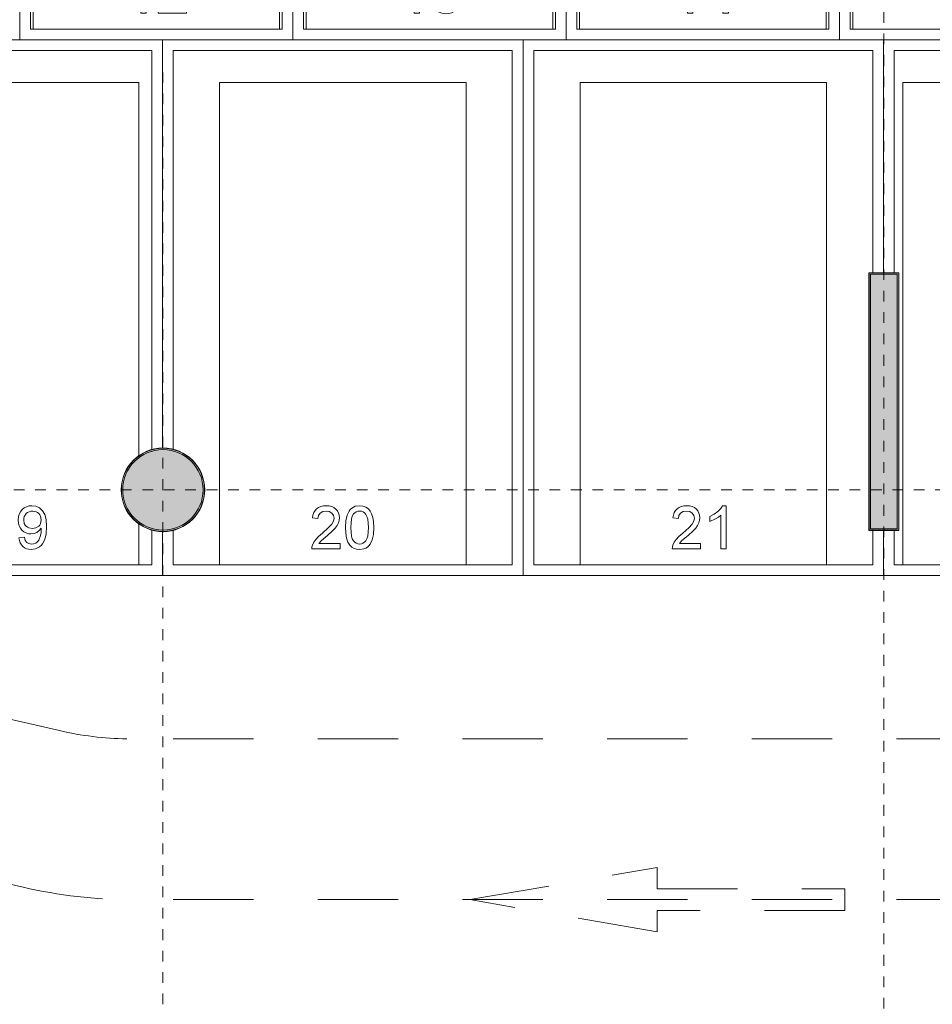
# Model space of a CAD drawing. Header units: millimetres. Extents: x 4.1 to 90.4, y -1.2 to 68.4.
# Tile 9 of 256: x 32 to 40.5, y 17.2 to 26.4. Entities that reach past the tile are written whole.
import ezdxf

# ---------------------------------------------------------------- set-up
doc = ezdxf.new("R2010")
doc.units = ezdxf.units.MM
for name, pattern in [('Dash Dot 3_16_', [0.007938, 0.004763, -0.001587, 0, -0.001587]), ('DASHEDX2', [38.1, 25.4, -12.7]), ('JIS_02_0.7', [1.35, 0.75, -0.6])]:
    doc.linetypes.add(name, pattern=pattern)
doc.layers.add('A-DETL', color=94, linetype='Continuous', lineweight=5, true_color=0x00a600)
for name, color, linetype, lineweight in [('A-WALL', 7, 'Continuous', 5), ('A-WALL-PATT', 7, 'Continuous', 13), ('C-PRKG', 7, 'Continuous', 5), ('I-WALL', 7, 'Continuous', 5), ('S-COLS', 7, 'Continuous', 5), ('S-GRID', 7, 'Continuous', 9)]:
    doc.layers.add(name, color=color, linetype=linetype, lineweight=lineweight)

# ---------------------------------------------------------------- blocks, each defined once
blk = doc.blocks.new('MUC-ENT-EXE-GOE-M3D-TZN-TNV-V21 _Principe Piscine_-D_rvt-1-MUC-LAG-PRO-PLA-ARC-TZN-SS01-AP04B-04RP Maçonnerie')
at = {"layer": 'A-WALL-PATT', "lineweight": 5, "true_color": 0x808080}
blk.add_hatch(color=8, dxfattribs=at).paths.add_polyline_path([(-195.5792, 49.4985), (-195.5792, 51.8747), (-195.8292, 51.8747), (-195.8292, 49.4985), (-195.5849, 49.4985)])
at = {"layer": 'S-COLS', "lineweight": 5, "true_color": 0x808080}
blk.add_hatch(color=8, dxfattribs=at).paths.add_polyline_path([(-202.4322, 49.4885), (-202.3671, 49.4942), (-202.3039, 49.5111), (-202.2447, 49.5388), (-202.1911, 49.5763), (-202.1449, 49.6225), (-202.1074, 49.676), (-202.0798, 49.7353), (-202.0629, 49.7984), (-202.0572, 49.8635), (-202.0629, 49.9286), (-202.0798, 49.9918), (-202.1074, 50.051), (-202.1449, 50.1046), (-202.1911, 50.1508), (-202.2447, 50.1883), (-202.3039, 50.2159), (-202.3671, 50.2328), (-202.4322, 50.2385), (-202.4973, 50.2328), (-202.5604, 50.2159), (-202.6197, 50.1883), (-202.6732, 50.1508), (-202.7194, 50.1046), (-202.7569, 50.051), (-202.7846, 49.9918), (-202.8018, 49.9254), (-202.8072, 49.8635), (-202.8015, 49.7984), (-202.7846, 49.7353), (-202.7569, 49.676), (-202.7194, 49.6225), (-202.6732, 49.5763), (-202.6197, 49.5388), (-202.5604, 49.5111), (-202.4973, 49.4942)])
at = {"layer": 'A-WALL', "lineweight": 15}
for p, q in [((-195.8292, 51.8747), (-195.8292, 49.4985)), ((-195.5792, 51.8747), (-195.8292, 51.8747)), ((-195.5792, 49.4985), (-195.5792, 51.8747)), ((-195.8292, 49.4985), (-195.5792, 49.4985))]:
    blk.add_line(p, q, dxfattribs=at)
at = {"layer": 'S-COLS', "color": 7, "lineweight": 15}
for start, end in [(90, 270), (270, 90)]:
    blk.add_arc((-202.4322, 49.8635), 0.375, start, end, dxfattribs=at)
at = {"layer": 'S-GRID', "color": 8, "linetype": 'Dash Dot 3_16_', "true_color": 0x808080}
for p, q in [((-195.7042, 62.5221), (-195.7042, 35.6618)), ((-202.4322, 35.6618), (-202.4322, 53.7598)), ((-231.0244, 49.8635), (-169.5571, 49.8635))]:
    blk.add_line(p, q, dxfattribs=at)
blk = doc.blocks.new('LAG-G2020-PARKING-PLACE PARKING - LAG-G2020-PARKING-PLACE PARKING A-9482594-MUC-LAG-PRO-PLA-ARC-TZN-SS01-AP04B-04RP Maçonnerie')
at = {"layer": 'C-PRKG', "color": 9, "true_color": 0xc0c0c0}
for p, q in [((-2.215, 1.275), (-2.7, 1.275)), ((-2.7, 1.275), (-2.7, -1.275)), ((-1.815, 1.275), (-1.835, 1.275)), ((2.3, 1.275), (-0.585, 1.275)), ((2.3, -1.275), (2.3, 1.275)), ((-2.6, -1.175), (-2.6, 1.175)), ((-2.6, 1.175), (-2.215, 1.175)), ((-1.835, 1.175), (-1.815, 1.175)), ((-0.585, 1.175), (2.2, 1.175)), ((2.2, 1.175), (2.2, -1.175)), ((1.7602, 0.2763), (1.7373, 0.2742)), ((1.7842, 0.274), (1.7602, 0.2763)), ((1.9998, 0.2825), (1.9998, 0.0853)), ((2.05, 0.2825), (1.9998, 0.2825)), ((2.05, 0.0188), (2.05, 0.2825)), ((1.6562, 0.2041), (1.6502, 0.1802)), ((1.6663, 0.2251), (1.6562, 0.2041)), ((1.6804, 0.2431), (1.6663, 0.2251)), ((1.6974, 0.2576), (1.6804, 0.2431)), ((1.7164, 0.268), (1.6974, 0.2576)), ((1.7031, 0.182), (1.7172, 0.2056)), ((1.7373, 0.2742), (1.7164, 0.268)), ((1.7172, 0.2056), (1.7381, 0.2209)), ((1.7381, 0.2209), (1.7632, 0.226)), ((1.7632, 0.226), (1.7913, 0.2206)), ((1.8078, 0.2673), (1.7842, 0.274)), ((1.7913, 0.2206), (1.8201, 0.2043)), ((1.8318, 0.2554), (1.8078, 0.2673)), ((1.8201, 0.2043), (1.8557, 0.1718)), ((1.8571, 0.2377), (1.8318, 0.2554)), ((1.8872, 0.2093), (1.8571, 0.2377)), ((1.9259, 0.1657), (1.8872, 0.2093)), ((1.6502, 0.1802), (1.6482, 0.1532)), ((1.6482, 0.1532), (1.65, 0.1266)), ((1.65, 0.1266), (1.6554, 0.1027)), ((1.6554, 0.1027), (1.6645, 0.0817)), ((1.6984, 0.1522), (1.7031, 0.182)), ((1.703, 0.1208), (1.6984, 0.1522)), ((1.7167, 0.0965), (1.703, 0.1208)), ((1.7386, 0.0808), (1.7167, 0.0965)), ((1.8557, 0.1718), (1.9038, 0.1176)), ((1.9038, 0.1176), (1.9346, 0.081)), ((1.9742, 0.1079), (1.9259, 0.1657)), ((1.9998, 0.0853), (1.9742, 0.1079)), ((1.6645, 0.0817), (1.6771, 0.0636)), ((1.6771, 0.0636), (1.6932, 0.0487)), ((1.6932, 0.0487), (1.7126, 0.0373)), ((1.7126, 0.0373), (1.7353, 0.0294)), ((1.7353, 0.0294), (1.7612, 0.0251)), ((1.7675, 0.0753), (1.7386, 0.0808)), ((1.7612, 0.0251), (1.7675, 0.0753)), ((1.9346, 0.081), (1.9621, 0.0547)), ((1.9621, 0.0547), (1.9883, 0.0366)), ((1.9883, 0.0366), (2.0154, 0.0242)), ((2.0154, 0.0242), (2.0323, 0.0199)), ((2.0323, 0.0199), (2.05, 0.0188)), ((2.05, -0.0942), (1.6482, -0.0942)), ((1.6482, -0.0942), (1.6482, -0.1266)), ((1.6482, -0.1266), (1.6745, -0.1443)), ((1.6745, -0.1443), (1.7016, -0.1712)), ((1.7016, -0.1712), (1.7272, -0.2054)), ((1.7538, -0.1654), (1.7369, -0.1444)), ((1.7369, -0.1444), (2.05, -0.1444)), ((1.7708, -0.192), (1.7538, -0.1654)), ((2.05, -0.1444), (2.05, -0.0942)), ((1.7272, -0.2054), (1.7486, -0.2449)), ((1.7486, -0.2449), (1.7961, -0.2449)), ((1.7961, -0.2449), (1.7708, -0.192)), ((2.2, -1.175), (-2.6, -1.175)), ((-2.7, -1.275), (2.3, -1.275))]:
    blk.add_line(p, q, dxfattribs=at)
at = {"layer": 'C-PRKG', "linetype": 'DASHEDX2'}
for p, q in [((-2.3, -1.15), (-2.3, 1.15)), ((-2.3, 1.15), (-2.215, 1.15)), ((-1.835, 1.15), (-1.815, 1.15)), ((-0.585, 1.15), (2.2, 1.15)), ((2.2, 1.15), (2.2, -1.15)), ((2.2, -1.15), (-2.3, -1.15))]:
    blk.add_line(p, q, dxfattribs=at)
blk = doc.blocks.new('LAG-G2020-PARKING-PLACE PARKING - LAG-G2020-PARKING-PLACE PARKING A-9482595-MUC-LAG-PRO-PLA-ARC-TZN-SS01-AP04B-04RP Maçonnerie')
at = {"layer": 'C-PRKG', "color": 9, "true_color": 0xc0c0c0}
for p, q in [((2.3, 1.275), (-2.7, 1.275)), ((-2.7, 1.275), (-2.7, -1.275)), ((2.3, -1.275), (2.3, 1.275)), ((-2.6, -1.175), (-2.6, 1.175)), ((-2.6, 1.175), (2.2, 1.175)), ((2.2, 1.175), (2.2, -1.175)), ((1.8936, 0.284), (1.8642, 0.2696)), ((1.9295, 0.2888), (1.8936, 0.284)), ((1.955, 0.2864), (1.9295, 0.2888)), ((1.9785, 0.2792), (1.955, 0.2864)), ((1.9999, 0.2672), (1.9785, 0.2792)), ((1.6516, 0.1839), (1.6482, 0.1524)), ((1.662, 0.2129), (1.6516, 0.1839)), ((1.6783, 0.2374), (1.662, 0.2129)), ((1.6996, 0.2553), (1.6783, 0.2374)), ((1.7242, 0.2663), (1.6996, 0.2553)), ((1.7023, 0.1804), (1.714, 0.2014)), ((1.714, 0.2014), (1.7315, 0.2152)), ((1.7503, 0.27), (1.7242, 0.2663)), ((1.7315, 0.2152), (1.7532, 0.2197)), ((1.7746, 0.2665), (1.7503, 0.27)), ((1.7532, 0.2197), (1.7672, 0.2182)), ((1.7672, 0.2182), (1.7793, 0.2134)), ((1.7966, 0.256), (1.7746, 0.2665)), ((1.7793, 0.2134), (1.7894, 0.2055)), ((1.7894, 0.2055), (1.7976, 0.1944)), ((1.8154, 0.2388), (1.7966, 0.256)), ((1.7976, 0.1944), (1.8084, 0.1675)), ((1.8299, 0.2148), (1.8154, 0.2388)), ((1.8426, 0.2463), (1.8299, 0.2148)), ((1.8642, 0.2696), (1.8426, 0.2463)), ((1.8562, 0.159), (1.8613, 0.1906)), ((1.8613, 0.1906), (1.8767, 0.2161)), ((1.8767, 0.2161), (1.9, 0.233)), ((1.9, 0.233), (1.9286, 0.2386)), ((1.9286, 0.2386), (1.9589, 0.2329)), ((1.9589, 0.2329), (1.9838, 0.2159)), ((1.9838, 0.2159), (1.9935, 0.2036)), ((1.9935, 0.2036), (2.0005, 0.1893)), ((2.0194, 0.2504), (1.9999, 0.2672)), ((2.0005, 0.1893), (2.0061, 0.1549)), ((2.0355, 0.2299), (2.0194, 0.2504)), ((2.0471, 0.2068), (2.0355, 0.2299)), ((2.054, 0.1812), (2.0471, 0.2068)), ((1.6482, 0.1524), (1.6499, 0.1294)), ((1.6499, 0.1294), (1.6552, 0.1085)), ((1.6552, 0.1085), (1.6639, 0.0895)), ((1.6984, 0.1541), (1.7023, 0.1804)), ((1.7023, 0.1278), (1.6984, 0.1541)), ((1.7141, 0.1062), (1.7023, 0.1278)), ((1.7337, 0.0905), (1.7141, 0.1062)), ((1.8084, 0.1675), (1.812, 0.1374)), ((1.812, 0.1374), (1.8114, 0.1294)), ((1.8114, 0.1294), (1.8616, 0.1238)), ((1.8616, 0.1238), (1.8562, 0.159)), ((1.9899, 0.1031), (1.9686, 0.0866)), ((2.002, 0.1256), (1.9899, 0.1031)), ((2.0061, 0.1549), (2.002, 0.1256)), ((2.0386, 0.0837), (2.0484, 0.1046)), ((2.0484, 0.1046), (2.0543, 0.1277)), ((2.0563, 0.1531), (2.054, 0.1812)), ((2.0543, 0.1277), (2.0563, 0.1531)), ((1.6639, 0.0895), (1.6761, 0.0725)), ((1.6761, 0.0725), (1.6915, 0.0579)), ((1.6915, 0.0579), (1.7098, 0.0462)), ((1.7098, 0.0462), (1.7309, 0.0373)), ((1.7309, 0.0373), (1.7549, 0.0314)), ((1.7612, 0.0816), (1.7337, 0.0905)), ((1.7549, 0.0314), (1.7612, 0.0816)), ((1.9686, 0.0866), (1.937, 0.0753)), ((1.937, 0.0753), (1.9433, 0.0251)), ((1.9433, 0.0251), (1.9671, 0.0294)), ((1.9671, 0.0294), (1.9887, 0.0375)), ((1.9887, 0.0375), (2.0079, 0.0494)), ((2.0079, 0.0494), (2.0248, 0.065)), ((2.0248, 0.065), (2.0386, 0.0837)), ((2.05, -0.0942), (1.6482, -0.0942)), ((1.6482, -0.0942), (1.6482, -0.1266)), ((1.6482, -0.1266), (1.6745, -0.1443)), ((1.6745, -0.1443), (1.7016, -0.1712)), ((1.7016, -0.1712), (1.7272, -0.2054)), ((1.7538, -0.1654), (1.7369, -0.1444)), ((1.7369, -0.1444), (2.05, -0.1444)), ((1.7708, -0.192), (1.7538, -0.1654)), ((2.05, -0.1444), (2.05, -0.0942)), ((1.7272, -0.2054), (1.7486, -0.2449)), ((1.7486, -0.2449), (1.7961, -0.2449)), ((1.7961, -0.2449), (1.7708, -0.192)), ((-2.215, -1.175), (-2.6, -1.175)), ((-1.815, -1.175), (-1.835, -1.175)), ((2.2, -1.175), (-0.585, -1.175)), ((-2.7, -1.275), (-2.215, -1.275)), ((-1.835, -1.275), (-1.815, -1.275)), ((-0.585, -1.275), (2.3, -1.275))]:
    blk.add_line(p, q, dxfattribs=at)
at = {"layer": 'C-PRKG', "linetype": 'DASHEDX2'}
for p, q in [((-2.3, -1.15), (-2.3, 1.15)), ((-2.3, 1.15), (2.2, 1.15)), ((2.2, 1.15), (2.2, -1.15)), ((-2.215, -1.15), (-2.3, -1.15)), ((-1.815, -1.15), (-1.835, -1.15)), ((2.2, -1.15), (-0.585, -1.15))]:
    blk.add_line(p, q, dxfattribs=at)
blk = doc.blocks.new('LAG-G2020-PARKING-PLACE PARKING - LAG-G2020-PARKING-PLACE PARKING A-9482596-MUC-LAG-PRO-PLA-ARC-TZN-SS01-AP04B-04RP Maçonnerie')
at = {"layer": 'C-PRKG', "color": 9, "true_color": 0xc0c0c0}
for p, q in [((-2.215, 1.275), (-2.7, 1.275)), ((-2.7, 1.275), (-2.7, -1.275)), ((-1.815, 1.275), (-1.835, 1.275)), ((2.3, 1.275), (-0.585, 1.275)), ((2.3, -1.275), (2.3, 1.275)), ((-2.6, -1.175), (-2.6, 1.175)), ((-2.6, 1.175), (-2.215, 1.175)), ((-1.835, 1.175), (-1.815, 1.175)), ((-0.585, 1.175), (2.2, 1.175)), ((2.2, 1.175), (2.2, -1.175)), ((1.9558, 0.2888), (1.9056, 0.2888)), ((1.9056, 0.2888), (1.9056, 0.2386)), ((1.9558, 0.2386), (1.9558, 0.2888)), ((1.9056, 0.2386), (1.6545, 0.2386)), ((1.6545, 0.2386), (1.6545, 0.2009)), ((1.6545, 0.2009), (1.9056, 0.0063)), ((1.9056, 0.0681), (1.7504, 0.1884)), ((1.7504, 0.1884), (1.9056, 0.1884)), ((1.9056, 0.1884), (1.9056, 0.0681)), ((2.05, 0.2386), (1.9558, 0.2386)), ((1.9558, 0.0063), (1.9558, 0.1884)), ((1.9558, 0.1884), (2.05, 0.1884)), ((2.05, 0.1884), (2.05, 0.2386)), ((1.9056, 0.0063), (1.9558, 0.0063)), ((2.05, -0.0942), (1.6482, -0.0942)), ((1.6482, -0.0942), (1.6482, -0.1266)), ((1.6482, -0.1266), (1.6745, -0.1443)), ((1.6745, -0.1443), (1.7016, -0.1712)), ((1.7016, -0.1712), (1.7272, -0.2054)), ((1.7538, -0.1654), (1.7369, -0.1444)), ((1.7369, -0.1444), (2.05, -0.1444)), ((1.7708, -0.192), (1.7538, -0.1654)), ((2.05, -0.1444), (2.05, -0.0942)), ((1.7272, -0.2054), (1.7486, -0.2449)), ((1.7486, -0.2449), (1.7961, -0.2449)), ((1.7961, -0.2449), (1.7708, -0.192)), ((2.2, -1.175), (-2.6, -1.175)), ((-2.7, -1.275), (2.3, -1.275))]:
    blk.add_line(p, q, dxfattribs=at)
at = {"layer": 'C-PRKG', "linetype": 'DASHEDX2'}
for p, q in [((-2.3, -1.15), (-2.3, 1.15)), ((-2.3, 1.15), (-2.215, 1.15)), ((-1.835, 1.15), (-1.815, 1.15)), ((-0.585, 1.15), (2.2, 1.15)), ((2.2, 1.15), (2.2, -1.15)), ((2.2, -1.15), (-2.3, -1.15))]:
    blk.add_line(p, q, dxfattribs=at)
blk = doc.blocks.new('LAG-G2020-PARKING-PLACE PARKING - LAG-G2020-PARKING-PLACE PARKING A-9482597-MUC-LAG-PRO-PLA-ARC-TZN-SS01-AP04B-04RP Maçonnerie')
at = {"layer": 'C-PRKG', "color": 9, "true_color": 0xc0c0c0}
for p, q in [((2.3, 1.275), (-2.7, 1.275)), ((-2.7, 1.275), (-2.7, -1.275)), ((2.3, -1.275), (2.3, 1.275)), ((-2.6, -1.175), (-2.6, 1.175)), ((-2.6, 1.175), (2.2, 1.175)), ((2.2, 1.175), (2.2, -1.175)), ((1.8635, 0.2801), (1.8416, 0.2691)), ((1.8879, 0.2866), (1.8635, 0.2801)), ((1.9149, 0.2888), (1.8879, 0.2866)), ((1.9409, 0.2868), (1.9149, 0.2888)), ((1.9651, 0.2809), (1.9409, 0.2868)), ((1.9875, 0.2711), (1.9651, 0.2809)), ((1.7047, 0.27), (1.6545, 0.27)), ((1.6545, 0.27), (1.6545, 0.0753)), ((1.7047, 0.116), (1.7047, 0.27)), ((1.7886, 0.1924), (1.7863, 0.168)), ((1.7953, 0.2149), (1.7886, 0.1924)), ((1.8066, 0.2354), (1.7953, 0.2149)), ((1.8223, 0.2538), (1.8066, 0.2354)), ((1.8416, 0.2691), (1.8223, 0.2538)), ((1.8365, 0.1539), (1.842, 0.1911)), ((1.842, 0.1911), (1.8488, 0.2057)), ((1.8488, 0.2057), (1.8584, 0.2175)), ((1.8584, 0.2175), (1.8703, 0.2267)), ((1.8703, 0.2267), (1.8843, 0.2333)), ((1.8843, 0.2333), (1.9181, 0.2386)), ((1.9181, 0.2386), (1.9539, 0.233)), ((1.9539, 0.233), (1.9689, 0.2259)), ((1.9689, 0.2259), (1.982, 0.2161)), ((1.982, 0.2161), (1.9925, 0.2038)), ((2.0081, 0.2573), (1.9875, 0.2711)), ((1.9925, 0.2038), (2, 0.1891)), ((2, 0.1891), (2.0045, 0.1723)), ((2.0292, 0.2365), (2.0081, 0.2573)), ((2.0442, 0.2121), (2.0292, 0.2365)), ((2.0533, 0.1843), (2.0442, 0.2121)), ((2.0563, 0.1529), (2.0533, 0.1843)), ((1.8153, 0.0945), (1.7047, 0.116)), ((1.7863, 0.168), (1.7881, 0.1489)), ((1.7881, 0.1489), (1.7936, 0.1304)), ((1.7936, 0.1304), (1.8026, 0.1122)), ((1.8026, 0.1122), (1.8153, 0.0945)), ((1.8387, 0.1296), (1.8365, 0.1539)), ((1.8453, 0.1098), (1.8387, 0.1296)), ((1.8553, 0.0941), (1.8453, 0.1098)), ((1.8679, 0.0816), (1.8553, 0.0941)), ((1.9887, 0.1007), (1.9671, 0.0846)), ((2.0017, 0.1235), (1.9887, 0.1007)), ((2.0061, 0.1531), (2.0017, 0.1235)), ((2.0045, 0.1723), (2.0061, 0.1531)), ((2.0389, 0.0827), (2.0485, 0.1036)), ((2.0485, 0.1036), (2.0543, 0.127)), ((2.0543, 0.127), (2.0563, 0.1529)), ((1.6545, 0.0753), (1.8616, 0.0314)), ((1.8616, 0.0314), (1.8679, 0.0816)), ((1.9671, 0.0846), (1.937, 0.0753)), ((1.937, 0.0753), (1.9433, 0.0251)), ((1.9433, 0.0251), (1.9676, 0.0294)), ((1.9676, 0.0294), (1.9893, 0.0374)), ((1.9893, 0.0374), (2.0086, 0.049)), ((2.0086, 0.049), (2.0253, 0.0643)), ((2.0253, 0.0643), (2.0389, 0.0827)), ((2.05, -0.0942), (1.6482, -0.0942)), ((1.6482, -0.0942), (1.6482, -0.1266)), ((1.6482, -0.1266), (1.6745, -0.1443)), ((1.6745, -0.1443), (1.7016, -0.1712)), ((1.7016, -0.1712), (1.7272, -0.2054)), ((1.7538, -0.1654), (1.7369, -0.1444)), ((1.7369, -0.1444), (2.05, -0.1444)), ((1.7708, -0.192), (1.7538, -0.1654)), ((2.05, -0.1444), (2.05, -0.0942)), ((1.7272, -0.2054), (1.7486, -0.2449)), ((1.7486, -0.2449), (1.7961, -0.2449)), ((1.7961, -0.2449), (1.7708, -0.192)), ((-2.215, -1.175), (-2.6, -1.175)), ((-1.815, -1.175), (-1.835, -1.175)), ((2.2, -1.175), (-0.585, -1.175)), ((-2.7, -1.275), (-2.215, -1.275)), ((-1.835, -1.275), (-1.815, -1.275)), ((-0.585, -1.275), (2.3, -1.275))]:
    blk.add_line(p, q, dxfattribs=at)
at = {"layer": 'C-PRKG', "linetype": 'DASHEDX2'}
for p, q in [((-2.3, -1.15), (-2.3, 1.15)), ((-2.3, 1.15), (2.2, 1.15)), ((2.2, 1.15), (2.2, -1.15)), ((-2.215, -1.15), (-2.3, -1.15)), ((-1.815, -1.15), (-1.835, -1.15)), ((2.2, -1.15), (-0.585, -1.15))]:
    blk.add_line(p, q, dxfattribs=at)
blk = doc.blocks.new('LAG-G2020-PARKING-PLACE PARKING - LAG-G2020-PARKING-PLACE PARKING A-9482601-MUC-LAG-PRO-PLA-ARC-TZN-SS01-AP04B-04RP Maçonnerie')
at = {"layer": 'C-PRKG', "color": 9, "true_color": 0xc0c0c0}
for p, q in [((1.1103, 1.371), (-2.7, 1.371)), ((-2.7, 1.371), (-2.7, -1.371)), ((2.3, 1.371), (1.8897, 1.371)), ((2.3, -1.371), (2.3, 1.371)), ((-2.6, -1.271), (-2.6, 1.271)), ((-2.6, 1.271), (1.1256, 1.271)), ((1.8744, 1.271), (2.2, 1.271)), ((2.2, 1.271), (2.2, -1.271)), ((1.7765, 0.2846), (1.729, 0.272)), ((1.8414, 0.2888), (1.7765, 0.2846)), ((1.9102, 0.2846), (1.8414, 0.2888)), ((1.9634, 0.272), (1.9102, 0.2846)), ((1.6534, 0.1886), (1.6482, 0.1512)), ((1.6692, 0.2227), (1.6534, 0.1886)), ((1.6946, 0.2513), (1.6692, 0.2227)), ((1.729, 0.272), (1.6946, 0.2513)), ((1.6984, 0.1593), (1.704, 0.1917)), ((1.704, 0.1917), (1.7109, 0.2052)), ((1.7109, 0.2052), (1.7207, 0.2169)), ((1.7207, 0.2169), (1.7328, 0.2264)), ((1.7328, 0.2264), (1.7469, 0.2332)), ((1.7469, 0.2332), (1.7809, 0.2386)), ((1.7809, 0.2386), (1.8147, 0.2329)), ((1.8147, 0.2329), (1.8285, 0.2258)), ((1.8285, 0.2258), (1.8402, 0.2159)), ((1.8402, 0.2159), (1.8563, 0.19)), ((1.8563, 0.19), (1.8616, 0.1579)), ((1.8592, 0.2386), (1.869, 0.2389)), ((1.8804, 0.2212), (1.8592, 0.2386)), ((1.869, 0.2389), (1.8989, 0.2371)), ((1.8973, 0.1984), (1.8804, 0.2212)), ((1.9082, 0.1719), (1.8973, 0.1984)), ((1.8989, 0.2371), (1.9273, 0.2316)), ((1.9273, 0.2316), (1.9709, 0.2152)), ((2.0034, 0.2512), (1.9634, 0.272)), ((1.9709, 0.2152), (1.9853, 0.2037)), ((1.9853, 0.2037), (1.9965, 0.1876)), ((1.9965, 0.1876), (2.0037, 0.1683)), ((2.0193, 0.2377), (2.0034, 0.2512)), ((2.0325, 0.2222), (2.0193, 0.2377)), ((2.0429, 0.2049), (2.0325, 0.2222)), ((2.0503, 0.1862), (2.0429, 0.2049)), ((2.0563, 0.1446), (2.0503, 0.1862)), ((1.6482, 0.1512), (1.6505, 0.1252)), ((1.6505, 0.1252), (1.6574, 0.1016)), ((1.6574, 0.1016), (1.6689, 0.0802)), ((1.6999, 0.1417), (1.6984, 0.1593)), ((1.7044, 0.1258), (1.6999, 0.1417)), ((1.7119, 0.1115), (1.7044, 0.1258)), ((1.7224, 0.0989), (1.7119, 0.1115)), ((1.7353, 0.0886), (1.7224, 0.0989)), ((1.8402, 0.0976), (1.8287, 0.0879)), ((1.8496, 0.1097), (1.8402, 0.0976)), ((1.8563, 0.1238), (1.8496, 0.1097)), ((1.8616, 0.1579), (1.8563, 0.1238)), ((1.8918, 0.0775), (1.9029, 0.0975)), ((1.9029, 0.0975), (1.9096, 0.1195)), ((1.9119, 0.1433), (1.9082, 0.1719)), ((1.9096, 0.1195), (1.9119, 0.1433)), ((1.9912, 0.1042), (1.9718, 0.0902)), ((2.0023, 0.1232), (1.9912, 0.1042)), ((2.0061, 0.147), (2.0023, 0.1232)), ((2.0037, 0.1683), (2.0061, 0.147)), ((2.0405, 0.0834), (2.0493, 0.1017)), ((2.0493, 0.1017), (2.0545, 0.122)), ((2.0545, 0.122), (2.0563, 0.1446)), ((1.6689, 0.0802), (1.685, 0.0611)), ((1.685, 0.0611), (1.7048, 0.0453)), ((1.7048, 0.0453), (1.7276, 0.0341)), ((1.7276, 0.0341), (1.7534, 0.0274)), ((1.7499, 0.0812), (1.7353, 0.0886)), ((1.7663, 0.0768), (1.7499, 0.0812)), ((1.7534, 0.0274), (1.7821, 0.0251)), ((1.7845, 0.0753), (1.7663, 0.0768)), ((1.7821, 0.0251), (1.8099, 0.0273)), ((1.8156, 0.0809), (1.7845, 0.0753)), ((1.8099, 0.0273), (1.8348, 0.0337)), ((1.8287, 0.0879), (1.8156, 0.0809)), ((1.8348, 0.0337), (1.8569, 0.0444)), ((1.8569, 0.0444), (1.8762, 0.0594)), ((1.8762, 0.0594), (1.8918, 0.0775)), ((1.9718, 0.0902), (1.9433, 0.0816)), ((1.9433, 0.0816), (1.9495, 0.0314)), ((1.9495, 0.0314), (1.9735, 0.0359)), ((1.9735, 0.0359), (1.9946, 0.0434)), ((1.9946, 0.0434), (2.0128, 0.0539)), ((2.0128, 0.0539), (2.0283, 0.0674)), ((2.0283, 0.0674), (2.0405, 0.0834)), ((2.05, -0.0942), (1.6482, -0.0942)), ((1.6482, -0.0942), (1.6482, -0.1266)), ((1.6482, -0.1266), (1.6745, -0.1443)), ((1.6745, -0.1443), (1.7016, -0.1712)), ((1.7016, -0.1712), (1.7272, -0.2054)), ((1.7538, -0.1654), (1.7369, -0.1444)), ((1.7369, -0.1444), (2.05, -0.1444)), ((1.7708, -0.192), (1.7538, -0.1654)), ((2.05, -0.1444), (2.05, -0.0942)), ((1.7272, -0.2054), (1.7486, -0.2449)), ((1.7486, -0.2449), (1.7961, -0.2449)), ((1.7961, -0.2449), (1.7708, -0.192)), ((2.2, -1.271), (-2.6, -1.271)), ((-2.7, -1.371), (2.3, -1.371))]:
    blk.add_line(p, q, dxfattribs=at)
at = {"layer": 'C-PRKG', "linetype": 'DASHEDX2'}
for p, q in [((-2.3, -1.15), (-2.3, 1.15)), ((-2.3, 1.15), (1.1832, 1.15)), ((1.8168, 1.15), (2.2, 1.15)), ((2.2, 1.15), (2.2, -1.15)), ((2.2, -1.15), (-2.3, -1.15))]:
    blk.add_line(p, q, dxfattribs=at)
blk = doc.blocks.new('LAG-G2020-PARKING-PLACE PARKING - LAG-G2020-PARKING-PLACE PARKING A-9482611-MUC-LAG-PRO-PLA-ARC-TZN-SS01-AP04B-04RP Maçonnerie')
at = {"layer": 'C-PRKG', "color": 9, "true_color": 0xc0c0c0}
for p, q in [((2.3, 1.329), (-2.7, 1.329)), ((-2.7, 1.329), (-2.7, -1.329)), ((2.3, -1.329), (2.3, 1.329)), ((-2.6, -1.229), (-2.6, 1.229)), ((-2.6, 1.229), (2.2, 1.229)), ((2.2, 1.229), (2.2, -1.229)), ((1.7602, 0.2763), (1.7373, 0.2742)), ((1.7842, 0.274), (1.7602, 0.2763)), ((1.9998, 0.2825), (1.9998, 0.0853)), ((2.05, 0.2825), (1.9998, 0.2825)), ((2.05, 0.0188), (2.05, 0.2825)), ((1.6562, 0.2041), (1.6502, 0.1802)), ((1.6663, 0.2251), (1.6562, 0.2041)), ((1.6804, 0.2431), (1.6663, 0.2251)), ((1.6974, 0.2576), (1.6804, 0.2431)), ((1.7164, 0.268), (1.6974, 0.2576)), ((1.7031, 0.182), (1.7172, 0.2056)), ((1.7373, 0.2742), (1.7164, 0.268)), ((1.7172, 0.2056), (1.7381, 0.2209)), ((1.7381, 0.2209), (1.7632, 0.226)), ((1.7632, 0.226), (1.7913, 0.2206)), ((1.8078, 0.2673), (1.7842, 0.274)), ((1.7913, 0.2206), (1.8201, 0.2043)), ((1.8318, 0.2554), (1.8078, 0.2673)), ((1.8201, 0.2043), (1.8557, 0.1718)), ((1.8571, 0.2377), (1.8318, 0.2554)), ((1.8872, 0.2093), (1.8571, 0.2377)), ((1.9259, 0.1657), (1.8872, 0.2093)), ((1.6502, 0.1802), (1.6482, 0.1532)), ((1.6482, 0.1532), (1.65, 0.1266)), ((1.65, 0.1266), (1.6554, 0.1027)), ((1.6554, 0.1027), (1.6645, 0.0817)), ((1.6984, 0.1522), (1.7031, 0.182)), ((1.703, 0.1208), (1.6984, 0.1522)), ((1.7167, 0.0965), (1.703, 0.1208)), ((1.7386, 0.0808), (1.7167, 0.0965)), ((1.8557, 0.1718), (1.9038, 0.1176)), ((1.9038, 0.1176), (1.9346, 0.081)), ((1.9742, 0.1079), (1.9259, 0.1657)), ((1.9998, 0.0853), (1.9742, 0.1079)), ((1.6645, 0.0817), (1.6771, 0.0636)), ((1.6771, 0.0636), (1.6932, 0.0487)), ((1.6932, 0.0487), (1.7126, 0.0373)), ((1.7126, 0.0373), (1.7353, 0.0294)), ((1.7353, 0.0294), (1.7612, 0.0251)), ((1.7675, 0.0753), (1.7386, 0.0808)), ((1.7612, 0.0251), (1.7675, 0.0753)), ((1.9346, 0.081), (1.9621, 0.0547)), ((1.9621, 0.0547), (1.9883, 0.0366)), ((1.9883, 0.0366), (2.0154, 0.0242)), ((2.0154, 0.0242), (2.0323, 0.0199)), ((2.0323, 0.0199), (2.05, 0.0188)), ((1.6663, -0.0825), (1.6562, -0.1035)), ((1.6804, -0.0645), (1.6663, -0.0825)), ((1.6974, -0.05), (1.6804, -0.0645)), ((1.7164, -0.0397), (1.6974, -0.05)), ((1.7373, -0.0335), (1.7164, -0.0397)), ((1.7172, -0.1021), (1.7381, -0.0867)), ((1.7602, -0.0314), (1.7373, -0.0335)), ((1.7381, -0.0867), (1.7632, -0.0816)), ((1.7842, -0.0336), (1.7602, -0.0314)), ((1.7632, -0.0816), (1.7913, -0.087)), ((1.8078, -0.0403), (1.7842, -0.0336)), ((1.7913, -0.087), (1.8201, -0.1033)), ((1.8318, -0.0522), (1.8078, -0.0403)), ((1.8571, -0.07), (1.8318, -0.0522)), ((1.8872, -0.0984), (1.8571, -0.07)), ((1.9998, -0.0251), (1.9998, -0.2224)), ((2.05, -0.0251), (1.9998, -0.0251)), ((2.05, -0.2888), (2.05, -0.0251)), ((1.6502, -0.1275), (1.6482, -0.1544)), ((1.6482, -0.1544), (1.65, -0.1811)), ((1.65, -0.1811), (1.6554, -0.2049)), ((1.6562, -0.1035), (1.6502, -0.1275)), ((1.6984, -0.1555), (1.7031, -0.1257)), ((1.703, -0.1868), (1.6984, -0.1555)), ((1.7031, -0.1257), (1.7172, -0.1021)), ((1.8201, -0.1033), (1.8557, -0.1358)), ((1.8557, -0.1358), (1.9038, -0.19)), ((1.9259, -0.142), (1.8872, -0.0984)), ((1.9742, -0.1997), (1.9259, -0.142)), ((1.6554, -0.2049), (1.6645, -0.2259)), ((1.6645, -0.2259), (1.6771, -0.244)), ((1.6771, -0.244), (1.6932, -0.259)), ((1.6932, -0.259), (1.7126, -0.2704)), ((1.7167, -0.2112), (1.703, -0.1868)), ((1.7126, -0.2704), (1.7353, -0.2782)), ((1.7386, -0.2269), (1.7167, -0.2112)), ((1.7675, -0.2323), (1.7386, -0.2269)), ((1.7612, -0.2825), (1.7675, -0.2323)), ((1.9038, -0.19), (1.9346, -0.2267)), ((1.9346, -0.2267), (1.9621, -0.2529)), ((1.9621, -0.2529), (1.9883, -0.271)), ((1.9998, -0.2224), (1.9742, -0.1997)), ((1.9883, -0.271), (2.0154, -0.2834)), ((1.7353, -0.2782), (1.7612, -0.2825)), ((2.0154, -0.2834), (2.0323, -0.2877)), ((2.0323, -0.2877), (2.05, -0.2888)), ((-0.5262, -1.229), (-2.6, -1.229)), ((2.2, -1.229), (1.8798, -1.229)), ((-2.7, -1.329), (-0.5262, -1.329)), ((1.88, -1.329), (2.3, -1.329))]:
    blk.add_line(p, q, dxfattribs=at)
at = {"layer": 'C-PRKG', "linetype": 'DASHEDX2'}
for p, q in [((-2.3, -1.15), (-2.3, 1.15)), ((-2.3, 1.15), (2.2, 1.15)), ((2.2, 1.15), (2.2, -1.15)), ((2.2, -1.15), (-2.3, -1.15))]:
    blk.add_line(p, q, dxfattribs=at)
blk = doc.blocks.new('LAG-G2020-PARKING-PLACE PARKING - LAG-G2020-PARKING-PLACE PARKING A-9482697-MUC-LAG-PRO-PLA-ARC-TZN-SS01-AP04B-04RP Maçonnerie')
at = {"layer": 'C-PRKG', "color": 9, "true_color": 0xc0c0c0}
for p, q in [((-0.5262, 1.682), (-2.7, 1.682)), ((-2.7, 1.682), (-2.7, -1.682)), ((2.3, 1.682), (1.88, 1.682)), ((2.3, -1.682), (2.3, 1.682)), ((-2.6, -1.582), (-2.6, 1.582)), ((-2.6, 1.582), (-0.5262, 1.582)), ((1.88, 1.582), (2.2, 1.582)), ((2.2, 1.582), (2.2, -1.582)), ((2.05, 0.2135), (1.6482, 0.2135)), ((1.6482, 0.2135), (1.6482, 0.1811)), ((2.05, 0.1632), (2.05, 0.2135)), ((1.6482, 0.1811), (1.6745, 0.1634)), ((1.6745, 0.1634), (1.7016, 0.1364)), ((1.7016, 0.1364), (1.7272, 0.1022)), ((1.7272, 0.1022), (1.7486, 0.0628)), ((1.7538, 0.1423), (1.7369, 0.1632)), ((1.7369, 0.1632), (2.05, 0.1632)), ((1.7708, 0.1157), (1.7538, 0.1423)), ((1.7961, 0.0628), (1.7708, 0.1157)), ((1.7486, 0.0628), (1.7961, 0.0628)), ((1.6663, -0.0825), (1.6562, -0.1035)), ((1.6804, -0.0645), (1.6663, -0.0825)), ((1.6974, -0.05), (1.6804, -0.0645)), ((1.7164, -0.0397), (1.6974, -0.05)), ((1.7373, -0.0335), (1.7164, -0.0397)), ((1.7172, -0.1021), (1.7381, -0.0867)), ((1.7602, -0.0314), (1.7373, -0.0335)), ((1.7381, -0.0867), (1.7632, -0.0816)), ((1.7842, -0.0336), (1.7602, -0.0314)), ((1.7632, -0.0816), (1.7913, -0.087)), ((1.8078, -0.0403), (1.7842, -0.0336)), ((1.7913, -0.087), (1.8201, -0.1033)), ((1.8318, -0.0522), (1.8078, -0.0403)), ((1.8571, -0.07), (1.8318, -0.0522)), ((1.8872, -0.0984), (1.8571, -0.07)), ((1.9998, -0.0251), (1.9998, -0.2224)), ((2.05, -0.0251), (1.9998, -0.0251)), ((2.05, -0.2888), (2.05, -0.0251)), ((1.6502, -0.1275), (1.6482, -0.1544)), ((1.6482, -0.1544), (1.65, -0.1811)), ((1.65, -0.1811), (1.6554, -0.2049)), ((1.6562, -0.1035), (1.6502, -0.1275)), ((1.6984, -0.1555), (1.7031, -0.1257)), ((1.703, -0.1868), (1.6984, -0.1555)), ((1.7031, -0.1257), (1.7172, -0.1021)), ((1.8201, -0.1033), (1.8557, -0.1358)), ((1.8557, -0.1358), (1.9038, -0.19)), ((1.9259, -0.142), (1.8872, -0.0984)), ((1.9742, -0.1997), (1.9259, -0.142)), ((1.6554, -0.2049), (1.6645, -0.2259)), ((1.6645, -0.2259), (1.6771, -0.244)), ((1.6771, -0.244), (1.6932, -0.259)), ((1.6932, -0.259), (1.7126, -0.2704)), ((1.7167, -0.2112), (1.703, -0.1868)), ((1.7126, -0.2704), (1.7353, -0.2782)), ((1.7386, -0.2269), (1.7167, -0.2112)), ((1.7675, -0.2323), (1.7386, -0.2269)), ((1.7612, -0.2825), (1.7675, -0.2323)), ((1.9038, -0.19), (1.9346, -0.2267)), ((1.9346, -0.2267), (1.9621, -0.2529)), ((1.9621, -0.2529), (1.9883, -0.271)), ((1.9998, -0.2224), (1.9742, -0.1997)), ((1.9883, -0.271), (2.0154, -0.2834)), ((1.7353, -0.2782), (1.7612, -0.2825)), ((2.0154, -0.2834), (2.0323, -0.2877)), ((2.0323, -0.2877), (2.05, -0.2888)), ((2.2, -1.582), (-2.6, -1.582)), ((-2.7, -1.682), (2.3, -1.682))]:
    blk.add_line(p, q, dxfattribs=at)
at = {"layer": 'C-PRKG', "linetype": 'DASHEDX2'}
for p, q in [((-2.3, -1.15), (-2.3, 1.15)), ((-2.3, 1.15), (2.2, 1.15)), ((2.2, 1.15), (2.2, -1.15)), ((2.2, -1.15), (-2.3, -1.15))]:
    blk.add_line(p, q, dxfattribs=at)
blk = doc.blocks.new('LAG-G2020-PARKING-PLACE PARKING - LAG-G2020-PARKING-PLACE PARKING A-9482656-MUC-LAG-PRO-PLA-ARC-TZN-SS01-AP04B-04RP Maçonnerie')
at = {"layer": 'C-PRKG', "color": 9, "true_color": 0xc0c0c0}
for p, q in [((2.3, 1.682), (-2.7, 1.682)), ((-2.7, 1.682), (-2.7, -1.682)), ((2.3, -1.682), (2.3, 1.682)), ((-2.6, -1.582), (-2.6, 1.582)), ((-2.6, 1.582), (2.2, 1.582)), ((2.2, 1.582), (2.2, -1.582)), ((1.7579, 0.2797), (1.7255, 0.2692)), ((1.799, 0.2865), (1.7579, 0.2797)), ((1.8523, 0.2888), (1.799, 0.2865)), ((1.9163, 0.2852), (1.8523, 0.2888)), ((1.9674, 0.2742), (1.9163, 0.2852)), ((1.6514, 0.1879), (1.6482, 0.157)), ((1.6611, 0.2156), (1.6514, 0.1879)), ((1.6769, 0.2388), (1.6611, 0.2156)), ((1.6985, 0.2561), (1.6769, 0.2388)), ((1.7255, 0.2692), (1.6985, 0.2561)), ((1.7003, 0.1738), (1.706, 0.1896)), ((1.706, 0.1896), (1.7156, 0.2036)), ((1.7156, 0.2036), (1.7289, 0.2158)), ((1.7289, 0.2158), (1.7481, 0.2258)), ((1.7481, 0.2258), (1.775, 0.2329)), ((1.775, 0.2329), (1.8097, 0.2372)), ((1.8097, 0.2372), (1.8522, 0.2386)), ((1.8522, 0.2386), (1.8958, 0.2371)), ((1.8958, 0.2371), (1.9311, 0.2327)), ((1.9311, 0.2327), (1.9581, 0.2253)), ((1.9581, 0.2253), (1.9769, 0.215)), ((2.0065, 0.256), (1.9674, 0.2742)), ((1.9769, 0.215), (1.9896, 0.2026)), ((1.9896, 0.2026), (1.9988, 0.1887)), ((1.9988, 0.1887), (2.0042, 0.1735)), ((2.0218, 0.2441), (2.0065, 0.256)), ((2.0343, 0.2305), (2.0218, 0.2441)), ((2.0439, 0.215), (2.0343, 0.2305)), ((2.0508, 0.1976), (2.0439, 0.215)), ((2.0563, 0.157), (2.0508, 0.1976)), ((1.6482, 0.157), (1.6536, 0.1166)), ((1.6536, 0.1166), (1.6605, 0.0992)), ((1.6605, 0.0992), (1.6701, 0.0837)), ((1.6984, 0.1564), (1.7003, 0.1738)), ((1.7001, 0.1399), (1.6984, 0.1564)), ((1.7051, 0.1249), (1.7001, 0.1399)), ((1.7135, 0.1115), (1.7051, 0.1249)), ((1.7253, 0.0997), (1.7135, 0.1115)), ((1.7461, 0.089), (1.7253, 0.0997)), ((1.977, 0.0989), (1.9583, 0.0886)), ((1.9897, 0.1113), (1.977, 0.0989)), ((1.9988, 0.1252), (1.9897, 0.1113)), ((2.0042, 0.1404), (1.9988, 0.1252)), ((2.0042, 0.1735), (2.0061, 0.157)), ((2.0061, 0.157), (2.0042, 0.1404)), ((2.0348, 0.0834), (2.0467, 0.1048)), ((2.0467, 0.1048), (2.0539, 0.1293)), ((2.0539, 0.1293), (2.0563, 0.157)), ((1.6701, 0.0837), (1.6824, 0.0701)), ((1.6824, 0.0701), (1.6977, 0.0582)), ((1.6977, 0.0582), (1.7367, 0.0399)), ((1.7367, 0.0399), (1.788, 0.0288)), ((1.7742, 0.0814), (1.7461, 0.089)), ((1.8096, 0.0769), (1.7742, 0.0814)), ((1.788, 0.0288), (1.8523, 0.0251)), ((1.8522, 0.0753), (1.8096, 0.0769)), ((1.8959, 0.0768), (1.8522, 0.0753)), ((1.8523, 0.0251), (1.9049, 0.0276)), ((1.9312, 0.0812), (1.8959, 0.0768)), ((1.9049, 0.0276), (1.9501, 0.0351)), ((1.9583, 0.0886), (1.9312, 0.0812)), ((1.9501, 0.0351), (1.9878, 0.0476)), ((1.9878, 0.0476), (2.018, 0.0651)), ((2.018, 0.0651), (2.0348, 0.0834)), ((1.6663, -0.0825), (1.6562, -0.1035)), ((1.6804, -0.0645), (1.6663, -0.0825)), ((1.6974, -0.05), (1.6804, -0.0645)), ((1.7164, -0.0397), (1.6974, -0.05)), ((1.7373, -0.0335), (1.7164, -0.0397)), ((1.7172, -0.1021), (1.7381, -0.0867)), ((1.7602, -0.0314), (1.7373, -0.0335)), ((1.7381, -0.0867), (1.7632, -0.0816)), ((1.7842, -0.0336), (1.7602, -0.0314)), ((1.7632, -0.0816), (1.7913, -0.087)), ((1.8078, -0.0403), (1.7842, -0.0336)), ((1.7913, -0.087), (1.8201, -0.1033)), ((1.8318, -0.0522), (1.8078, -0.0403)), ((1.8571, -0.07), (1.8318, -0.0522)), ((1.8872, -0.0984), (1.8571, -0.07)), ((1.9998, -0.0251), (1.9998, -0.2224)), ((2.05, -0.0251), (1.9998, -0.0251)), ((2.05, -0.2888), (2.05, -0.0251)), ((1.6502, -0.1275), (1.6482, -0.1544)), ((1.6482, -0.1544), (1.65, -0.1811)), ((1.65, -0.1811), (1.6554, -0.2049)), ((1.6562, -0.1035), (1.6502, -0.1275)), ((1.6984, -0.1555), (1.7031, -0.1257)), ((1.703, -0.1868), (1.6984, -0.1555)), ((1.7031, -0.1257), (1.7172, -0.1021)), ((1.8201, -0.1033), (1.8557, -0.1358)), ((1.8557, -0.1358), (1.9038, -0.19)), ((1.9259, -0.142), (1.8872, -0.0984)), ((1.9742, -0.1997), (1.9259, -0.142)), ((1.6554, -0.2049), (1.6645, -0.2259)), ((1.6645, -0.2259), (1.6771, -0.244)), ((1.6771, -0.244), (1.6932, -0.259)), ((1.6932, -0.259), (1.7126, -0.2704)), ((1.7167, -0.2112), (1.703, -0.1868)), ((1.7126, -0.2704), (1.7353, -0.2782)), ((1.7386, -0.2269), (1.7167, -0.2112)), ((1.7675, -0.2323), (1.7386, -0.2269)), ((1.7612, -0.2825), (1.7675, -0.2323)), ((1.9038, -0.19), (1.9346, -0.2267)), ((1.9346, -0.2267), (1.9621, -0.2529)), ((1.9621, -0.2529), (1.9883, -0.271)), ((1.9998, -0.2224), (1.9742, -0.1997)), ((1.9883, -0.271), (2.0154, -0.2834)), ((1.7353, -0.2782), (1.7612, -0.2825)), ((2.0154, -0.2834), (2.0323, -0.2877)), ((2.0323, -0.2877), (2.05, -0.2888)), ((1.1235, -1.582), (-2.6, -1.582)), ((2.2, -1.582), (1.8765, -1.582)), ((-2.7, -1.682), (1.1103, -1.682)), ((1.8897, -1.682), (2.3, -1.682))]:
    blk.add_line(p, q, dxfattribs=at)
at = {"layer": 'C-PRKG', "linetype": 'DASHEDX2'}
for p, q in [((-2.3, -1.15), (-2.3, 1.15)), ((-2.3, 1.15), (2.2, 1.15)), ((2.2, 1.15), (2.2, -1.15)), ((2.2, -1.15), (-2.3, -1.15))]:
    blk.add_line(p, q, dxfattribs=at)

msp = doc.modelspace()

# ---------------------------------------------------------------- block references
at = {"lineweight": 5}
msp.add_blockref('MUC-ENT-EXE-GOE-M3D-TZN-TNV-V21 _Principe Piscine_-D_rvt-1-MUC-LAG-PRO-PLA-ARC-TZN-SS01-AP04B-04RP Maçonnerie', (235.7946, -27.8436), dxfattribs=at)

# ---------------------------------------------------------------- next in the draw order: hatches: boundary and pattern name
at = {"layer": 'A-WALL-PATT', "lineweight": 5, "true_color": 0xc0c0c0}
for points in [[(40.2154, 24.0311), (40.2154, 24.0441), (39.9524, 24.0441), (39.9524, 24.0311), (40.2097, 24.0311)], [(39.9654, 21.6419), (39.9654, 24.0311), (39.9524, 24.0311), (39.9524, 21.6419)], [(40.2154, 21.6419), (40.2284, 21.6419), (40.2284, 24.0441), (40.2154, 24.0441), (40.2154, 21.6549)], [(33.3624, 21.6319), (33.3624, 21.6449), (33.2973, 21.6506), (33.2341, 21.6675), (33.1749, 21.6951), (33.1214, 21.7326), (33.0751, 21.7789), (33.0376, 21.8324), (33.01, 21.8916), (32.9931, 21.9548), (32.9874, 22.0199), (32.9931, 22.085), (33.01, 22.1482), (33.0376, 22.2074), (33.0751, 22.2609), (33.1214, 22.3072), (33.1749, 22.3447), (33.2341, 22.3723), (33.2973, 22.3892), (33.3624, 22.3949), (33.3624, 22.4079), (33.295, 22.402), (33.2297, 22.3845), (33.1684, 22.3559), (33.113, 22.3171), (33.0652, 22.2693), (33.0264, 22.2139), (32.9978, 22.1526), (32.9798, 22.0818), (32.9744, 22.0199), (32.9803, 21.9525), (32.9978, 21.8872), (33.0264, 21.8259), (33.0652, 21.7705), (33.113, 21.7227), (33.1684, 21.6839), (33.2297, 21.6553), (33.295, 21.6378)], [(33.3624, 21.6319), (33.4298, 21.6378), (33.4951, 21.6553), (33.5564, 21.6839), (33.6118, 21.7227), (33.6596, 21.7705), (33.6984, 21.8259), (33.727, 21.8872), (33.7445, 21.9525), (33.7504, 22.0199), (33.7445, 22.0873), (33.727, 22.1526), (33.6984, 22.2139), (33.6596, 22.2693), (33.6118, 22.3171), (33.5564, 22.3559), (33.4951, 22.3845), (33.4298, 22.402), (33.3624, 22.4079), (33.3624, 22.3949), (33.4275, 22.3892), (33.4907, 22.3723), (33.5499, 22.3447), (33.6034, 22.3072), (33.6497, 22.2609), (33.6872, 22.2074), (33.7148, 22.1482), (33.732, 22.0818), (33.7374, 22.0199), (33.7317, 21.9548), (33.7148, 21.8916), (33.6872, 21.8324), (33.6497, 21.7789), (33.6034, 21.7326), (33.5499, 21.6951), (33.4907, 21.6675), (33.4275, 21.6506), (33.3624, 21.6449)], [(39.9654, 21.6419), (40.2154, 21.6419), (40.2154, 21.6549), (39.9654, 21.6549)]]:
    msp.add_hatch(color=9, dxfattribs=at).paths.add_polyline_path(points)
at = {"layer": 'I-WALL'}
for points in [[(39.9524, 21.6419), (39.9524, 24.0441), (39.9504, 24.0441), (39.9504, 21.6419)], [(40.2284, 24.0441), (40.2284, 24.0461), (39.9524, 24.0461), (39.9524, 24.0441), (40.2154, 24.0441)], [(40.2304, 21.6419), (40.2304, 24.0441), (40.2284, 24.0441), (40.2284, 21.6419)], [(33.3624, 21.6299), (33.3624, 21.6319), (33.295, 21.6378), (33.2297, 21.6553), (33.1684, 21.6839), (33.113, 21.7227), (33.0652, 21.7705), (33.0264, 21.8259), (32.9978, 21.8872), (32.9803, 21.9525), (32.9744, 22.0199), (32.9803, 22.0873), (32.9978, 22.1526), (33.0264, 22.2139), (33.0652, 22.2693), (33.113, 22.3171), (33.1684, 22.3559), (33.2297, 22.3845), (33.295, 22.402), (33.3624, 22.4079), (33.3624, 22.4099), (33.2947, 22.404), (33.229, 22.3864), (33.1674, 22.3576), (33.1117, 22.3187), (33.0636, 22.2706), (33.0246, 22.2149), (32.9959, 22.1533), (32.9778, 22.0818), (32.9724, 22.0199), (32.9783, 21.9522), (32.9959, 21.8865), (33.0246, 21.8249), (33.0636, 21.7692), (33.1117, 21.7211), (33.1674, 21.6821), (33.229, 21.6534), (33.2947, 21.6358)], [(33.3624, 21.6299), (33.4301, 21.6358), (33.4958, 21.6534), (33.5574, 21.6821), (33.6131, 21.7211), (33.6612, 21.7692), (33.7001, 21.8249), (33.7289, 21.8865), (33.7465, 21.9522), (33.7524, 22.0199), (33.7465, 22.0876), (33.7289, 22.1533), (33.7001, 22.2149), (33.6612, 22.2706), (33.6131, 22.3187), (33.5574, 22.3576), (33.4958, 22.3864), (33.4301, 22.404), (33.3624, 22.4099), (33.3624, 22.4079), (33.4298, 22.402), (33.4951, 22.3845), (33.5564, 22.3559), (33.6118, 22.3171), (33.6596, 22.2693), (33.6984, 22.2139), (33.727, 22.1526), (33.745, 22.0818), (33.7504, 22.0199), (33.7445, 21.9525), (33.727, 21.8872), (33.6984, 21.8259), (33.6596, 21.7705), (33.6118, 21.7227), (33.5564, 21.6839), (33.4951, 21.6553), (33.4298, 21.6378), (33.3624, 21.6319)], [(40.2284, 21.6399), (40.2284, 21.6419), (39.9524, 21.6419), (39.9524, 21.6399), (40.2154, 21.6399)]]:
    msp.add_hatch(color=9, dxfattribs=at).paths.add_polyline_path(points)

# ---------------------------------------------------------------- next in the draw order: linework, layer by layer
at = {"layer": 'A-DETL', "color": 9, "linetype": 'JIS_02_0.7', "lineweight": 9, "true_color": 0xc0c0c0}
for p, q in [((25.1698, 21.4496), (32.3959, 19.7726)), ((49.0588, 19.6949), (33.025, 19.6953)), ((36.2254, 18.1949), (37.9754, 18.4949)), ((37.9754, 18.4949), (37.9754, 18.2949)), ((37.9754, 18.2949), (39.7254, 18.2949)), ((39.7254, 18.2949), (39.7254, 18.0949)), ((37.9754, 17.8949), (36.2254, 18.1949)), ((37.9754, 18.0949), (37.9754, 17.8949)), ((39.7254, 18.0949), (37.9754, 18.0949))]:
    msp.add_line(p, q, dxfattribs=at)
at = {"layer": 'A-DETL', "color": 8, "linetype": 'JIS_02_0.7', "true_color": 0x808080}
for p, q in [((24.8307, 19.9884), (32.0568, 18.3114)), ((49.0588, 18.1949), (32.9988, 18.1949))]:
    msp.add_line(p, q, dxfattribs=at)
at = {"layer": 'A-DETL', "color": 9, "linetype": 'JIS_02_0.7', "lineweight": 9, "true_color": 0xc0c0c0}
msp.add_arc((33.0741, 22.6949), 3, 256.93427, 269.06287, dxfattribs=at)
at = {"layer": 'A-DETL', "color": 8, "linetype": 'JIS_02_0.7', "true_color": 0x808080}
msp.add_arc((33.0741, 22.6949), 4.5, 256.93427, 269.99898, dxfattribs=at)
at = {"layer": 'A-WALL'}
for p, q in [((40.2304, 24.0441), (39.9504, 24.0441)), ((39.9524, 24.0461), (39.9524, 21.6399)), ((40.2284, 21.6399), (40.2284, 24.0461)), ((39.9504, 21.6419), (40.2304, 21.6419))]:
    msp.add_line(p, q, dxfattribs=at)
for start, end in [(90, 270), (270, 90)]:
    msp.add_arc((33.3624, 22.0199), 0.388, start, end, dxfattribs=at)
at = {"layer": 'I-WALL', "lineweight": 13}
for p, q in [((40.2304, 24.0461), (39.9504, 24.0461)), ((39.9504, 24.0461), (39.9504, 21.6399)), ((39.9654, 24.0311), (40.2154, 24.0311)), ((39.9654, 21.6549), (39.9654, 24.0311)), ((40.2154, 24.0311), (40.2154, 21.6549)), ((40.2304, 21.6399), (40.2304, 24.0461)), ((39.9504, 21.6399), (40.2304, 21.6399)), ((40.2154, 21.6549), (39.9654, 21.6549))]:
    msp.add_line(p, q, dxfattribs=at)
for radius, start, end in [(0.39, 90, 270), (0.375, 90, 270), (0.39, 270, 90), (0.375, 270, 90)]:
    msp.add_arc((33.3624, 22.0199), radius, start, end, dxfattribs=at)

# ---------------------------------------------------------------- next in the draw order: block references
at = {"layer": 'C-PRKG', "color": 9, "true_color": 0xc0c0c0, "rotation": 270.0000000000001}
for name, p in [('LAG-G2020-PARKING-PLACE PARKING - LAG-G2020-PARKING-PLACE PARKING A-9482594-MUC-LAG-PRO-PLA-ARC-TZN-SS01-AP04B-04RP Maçonnerie', (33.3004, 28.5199)), ('LAG-G2020-PARKING-PLACE PARKING - LAG-G2020-PARKING-PLACE PARKING A-9482595-MUC-LAG-PRO-PLA-ARC-TZN-SS01-AP04B-04RP Maçonnerie', (35.8504, 28.5199)), ('LAG-G2020-PARKING-PLACE PARKING - LAG-G2020-PARKING-PLACE PARKING A-9482596-MUC-LAG-PRO-PLA-ARC-TZN-SS01-AP04B-04RP Maçonnerie', (38.4004, 28.5199)), ('LAG-G2020-PARKING-PLACE PARKING - LAG-G2020-PARKING-PLACE PARKING A-9482597-MUC-LAG-PRO-PLA-ARC-TZN-SS01-AP04B-04RP Maçonnerie', (40.9504, 28.5199)), ('LAG-G2020-PARKING-PLACE PARKING - LAG-G2020-PARKING-PLACE PARKING A-9482601-MUC-LAG-PRO-PLA-ARC-TZN-SS01-AP04B-04RP Maçonnerie', (31.9875, 23.5199)), ('LAG-G2020-PARKING-PLACE PARKING - LAG-G2020-PARKING-PLACE PARKING A-9482656-MUC-LAG-PRO-PLA-ARC-TZN-SS01-AP04B-04RP Maçonnerie', (35.0405, 23.5199)), ('LAG-G2020-PARKING-PLACE PARKING - LAG-G2020-PARKING-PLACE PARKING A-9482697-MUC-LAG-PRO-PLA-ARC-TZN-SS01-AP04B-04RP Maçonnerie', (38.4045, 23.5199)), ('LAG-G2020-PARKING-PLACE PARKING - LAG-G2020-PARKING-PLACE PARKING A-9482611-MUC-LAG-PRO-PLA-ARC-TZN-SS01-AP04B-04RP Maçonnerie', (41.4155, 23.5199))]:
    msp.add_blockref(name, p, dxfattribs=at)

doc.saveas('drawing.dxf')
